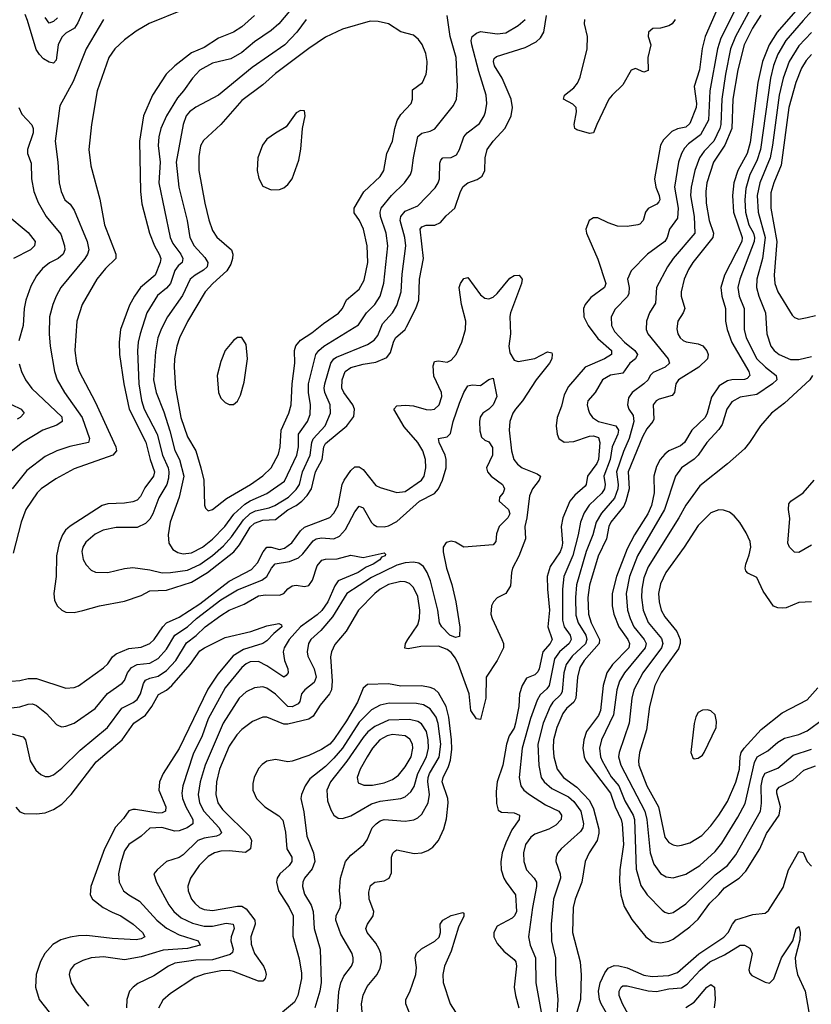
# Model space of a CAD drawing. Header units: inches. Extents: x 1682530 to 1839546, y 640742 to 791647.
# Tile 138 of 256: x 1723589 to 1727370, y 674447 to 679150. Entities that reach past the tile are written whole.
import ezdxf

# ---------------------------------------------------------------- set-up
doc = ezdxf.new("R2010")
doc.units = ezdxf.units.IN
doc.header["$MEASUREMENT"] = 0
doc.layers.add('B7627', color=7, linetype='Continuous')

msp = doc.modelspace()

# ---------------------------------------------------------------- linework, layer by layer
at = {"layer": 'B7627', "color": 5}
for points, elevation in [([(1727025.3, 679234.7), (1726938.3, 679061.7), (1726921.9, 679010), (1726884.3, 678810), (1726877.9, 678670), (1726840.5, 678599.5), (1726782.9, 678557.1), (1726764.1, 678535.9), (1726749.6, 678510), (1726735.5, 678470), (1726716.3, 678350), (1726734.6, 678250), (1726730, 678202.6), (1726692.1, 678150), (1726680.9, 678110), (1726670.1, 678090), (1726586.7, 678030), (1726509, 677951), (1726492.2, 677910), (1726500.1, 677870), (1726498.4, 677841.6), (1726491.6, 677828.4), (1726432.3, 677767.7), (1726414, 677730), (1726415.9, 677690), (1726430, 677660.6), (1726478.1, 677610), (1726527.4, 677570), (1726539.5, 677550), (1726529.5, 677530), (1726503.1, 677510), (1726470, 677462.1), (1726410, 677451.5), (1726372.1, 677430), (1726336.8, 677370), (1726303, 677330), (1726299.4, 677310), (1726303.2, 677290), (1726310.2, 677270), (1726324.4, 677250), (1726354, 677230), (1726436.8, 677210), (1726449.6, 677190), (1726446.1, 677170), (1726418.4, 677110), (1726408.7, 677048.7), (1726378.6, 676970), (1726384.5, 676930), (1726382.7, 676910), (1726370, 676887.8), (1726308.1, 676831.9), (1726284.9, 676795.1), (1726267.2, 676750), (1726256.7, 676690), (1726230.1, 676590.1), (1726187.9, 676490), (1726182.1, 676430), (1726182, 676282), (1726190.1, 676250), (1726218.1, 676210), (1726222.5, 676190), (1726213, 676170), (1726166.6, 676130), (1726143.3, 676096.7), (1726118.3, 675970), (1726106.5, 675953.5), (1726074.1, 675925.8), (1726060.1, 675899.9), (1726028.3, 675811.7), (1725989.3, 675670), (1725974.6, 675530), (1725982.2, 675490), (1725996.8, 675470), (1726024.6, 675450), (1726100.8, 675400.8), (1726163.9, 675370), (1726176.3, 675350), (1726174.8, 675330), (1726150, 675302.8), (1726116.8, 675283.2), (1726050, 675259.3), (1726030, 675245.7), (1726004.8, 675210), (1725994.6, 675170), (1725996.3, 675130), (1726008.8, 675090), (1726045.9, 675050), (1726057.1, 675030), (1726057.5, 675010), (1726037.8, 674910), (1726018.9, 674770), (1726026.5, 674730), (1726053, 674670), (1726053.4, 674550), (1726080.1, 674410)], 740), ([(1727410, 679234.4), (1727330, 679145.9), (1727248.2, 679050), (1727210, 678985.4), (1727189.4, 678930.6), (1727174.1, 678870), (1727126.7, 678530), (1727110, 678475), (1727076.8, 678410), (1727056.8, 678343.2), (1727052.3, 678290), (1727055.4, 678230), (1727071.5, 678170), (1727093.8, 678130), (1727098.2, 678110), (1727096, 678090), (1727028.5, 677910), (1727019.1, 677870), (1727025.5, 677830), (1727048.8, 677770), (1727048.9, 677670), (1727058.8, 677630), (1727110, 677530.8), (1727151.3, 677490), (1727202.2, 677450), (1727204.6, 677430), (1727184.6, 677410), (1727110, 677360.1), (1727030, 677347), (1726990, 677324.8), (1726966.1, 677290), (1726943.2, 677216.8), (1726928.2, 677191.8), (1726870, 677130.6), (1726830, 677069.8), (1726809.7, 677050.3), (1726750.2, 677010), (1726720.5, 676970), (1726669, 676810), (1726539.5, 676590), (1726500.6, 676490), (1726485.3, 676410), (1726492.3, 676330), (1726504, 676290), (1726522.2, 676250), (1726572.2, 676190), (1726581.7, 676170), (1726576.6, 676150), (1726477.2, 676030), (1726453.8, 675990), (1726441, 675950), (1726425.5, 675830), (1726367.1, 675710), (1726358.3, 675670), (1726363.4, 675630), (1726371.6, 675610), (1726414.3, 675534.3), (1726450.4, 675490), (1726479.3, 675419.3), (1726518.7, 675350), (1726525.1, 675330), (1726533, 675093), (1726555.4, 675015.4), (1726585.5, 674970), (1726657.5, 674897.5), (1726670, 674887.9), (1726690, 674881.8), (1726710, 674885.6), (1726770, 674927.2), (1726910, 675065.4), (1726969.9, 675110), (1727010, 675160.6), (1727126.4, 675370), (1727131.6, 675408.4), (1727130.2, 675490), (1727138.3, 675530), (1727150, 675551.8), (1727210, 675575.6), (1727283.5, 675636.5), (1727370, 675665.2)], 840), ([(1724365.4, 679194.6), (1724208.2, 679131.8), (1724145.4, 679094.6), (1724090, 679054), (1724043, 679010), (1724014.3, 678970), (1723958.5, 678810), (1723932.7, 678650), (1723919.8, 678530), (1723928.2, 678451.8), (1723972.1, 678292.1), (1723993.4, 678170), (1724049, 678030), (1724048.3, 678010), (1723999, 677961), (1723956.8, 677910), (1723887.6, 677790), (1723862.7, 677710), (1723852.3, 677570), (1723859.9, 677510), (1723873, 677470), (1723950, 677325.4), (1724048.4, 677110), (1724052.1, 677090), (1724034.3, 677070), (1723850, 677005.3), (1723762.3, 676957.7), (1723692.4, 676910), (1723672, 676890), (1723618.1, 676810), (1723596.9, 676750), (1723557.4, 676602.6)], 680), ([(1723900.1, 679210), (1723866, 679134), (1723850.1, 679109.9), (1723810, 679084.7), (1723790, 679066.3), (1723773.3, 679030), (1723763.8, 678956.2), (1723750, 678942), (1723730, 678946.6), (1723703.4, 678963.4), (1723683.1, 678983.1), (1723667.1, 679007.1), (1723625.7, 679145.7), (1723614.6, 679174.6)], 640), ([(1724710, 679170.5), (1724650, 679115), (1724610, 679090.6), (1724537.9, 679062.1), (1724470, 679016.2), (1724410, 678991.8), (1724330.2, 678930), (1724288.7, 678890), (1724222.6, 678790), (1724180.9, 678690), (1724161.6, 678570), (1724166.4, 678330), (1724172, 678270), (1724208.6, 678130), (1724232.4, 678070), (1724255.7, 678030), (1724262.7, 678010), (1724260.3, 677990), (1724236.8, 677930), (1724166, 677870), (1724137.2, 677830), (1724113.8, 677786.2), (1724070.1, 677670), (1724063.7, 677610), (1724065.8, 677550), (1724086.5, 677410), (1724112.7, 677290), (1724191.5, 677131.5), (1724211.5, 677050), (1724232.8, 676990), (1724228.6, 676970), (1724186.4, 676913.6), (1724166.7, 676873.3), (1724150, 676854.7), (1724130, 676846.8), (1724090, 676840.5), (1724010, 676837.5), (1723982.2, 676830), (1723830, 676730.6), (1723808.5, 676711.5), (1723793.6, 676690), (1723777.6, 676650), (1723764.7, 676590), (1723762.8, 676490), (1723752.9, 676410), (1723755.3, 676375.3), (1723770, 676348.7), (1723790, 676330.3), (1723810, 676319.5), (1723850, 676317.8), (1723890, 676328.1), (1723969.9, 676350.1), (1724090, 676372.9), (1724170, 676399.5), (1724210, 676421.5), (1724290, 676425.3), (1724410, 676463.7), (1724486.4, 676510), (1724611.7, 676608.3), (1724638.9, 676641.1), (1724690, 676725.8), (1724710, 676744.8), (1724750, 676759.1), (1724810, 676762.7), (1724870, 676809.1), (1724910.1, 676829.9), (1724936.2, 676850), (1724962.8, 676877.2), (1724983, 676910), (1725001.7, 676990), (1725034.3, 677050), (1725041.6, 677110), (1725050, 677126.3), (1725151.2, 677210), (1725184.9, 677255.1), (1725188.2, 677290), (1725180.9, 677310), (1725136.9, 677370), (1725127.7, 677390), (1725129.1, 677430), (1725143.1, 677470), (1725170.6, 677489.4), (1725230, 677504.9), (1725290, 677513.9), (1725343, 677537), (1725360.4, 677559.6), (1725374, 677610), (1725384, 677630), (1725429.3, 677670), (1725437, 677683), (1725481.2, 677770), (1725494.8, 677810), (1725498.3, 677910), (1725517.2, 678010), (1725501.5, 678150), (1725510, 678160.4), (1725530, 678168.3), (1725571.1, 678168.9), (1725599.4, 678180.6), (1725626.5, 678213.5), (1725666.9, 678250), (1725694, 678330), (1725706.5, 678353.5), (1725729.1, 678370.9), (1725774, 678386), (1725797.3, 678402.7), (1725810.9, 678430), (1725811.9, 678490), (1725821.3, 678530), (1725849.8, 678570), (1725907.5, 678632.5), (1725937, 678690), (1725943.4, 678730), (1725936.4, 678770), (1725893.9, 678870), (1725856.6, 678930), (1725852.1, 678950), (1725855.2, 678964.8), (1725866.4, 678973.6), (1726003.5, 679016.5), (1726055.4, 679044.6), (1726076.9, 679063.1), (1726091.7, 679090), (1726104.6, 679170)], 720), ([(1724877.1, 679190), (1724827.4, 679130), (1724790, 679097.4), (1724710, 679043.8), (1724650, 678992.5), (1724596.8, 678963.2), (1724510, 678942.2), (1724450, 678908.1), (1724414.1, 678870), (1724371.8, 678810), (1724342.8, 678777.2), (1724291, 678690), (1724263.8, 678630), (1724253.6, 678590), (1724250.8, 678549.2), (1724260.3, 678470), (1724253.6, 678370), (1724307.4, 678110), (1724320.5, 678080.4), (1724358.9, 678030), (1724369, 678010), (1724365.5, 677990), (1724345.8, 677974.2), (1724330, 677951.5), (1724310, 677889.9), (1724290, 677866.9), (1724247.7, 677832.3), (1724196.5, 677750), (1724163.7, 677650), (1724154.6, 677610), (1724151.5, 677568.5), (1724158.2, 677410), (1724171.2, 677331.2), (1724183.8, 677290), (1724245.3, 677170), (1724271.3, 677070), (1724297.5, 677010), (1724301.9, 676990), (1724300.4, 676959.6), (1724291.2, 676930), (1724254.4, 676865.6), (1724224.6, 676790), (1724210, 676764.4), (1724190, 676744), (1724150, 676724.2), (1724050, 676724.7), (1723987.7, 676712.3), (1723950, 676692), (1723904.9, 676655.1), (1723890.1, 676630), (1723885.5, 676610), (1723892.4, 676572.4), (1723906.4, 676546.4), (1723930, 676521.5), (1723951.7, 676511.7), (1724009.4, 676509.4), (1724090, 676529.3), (1724130, 676533.4), (1724210, 676522.4), (1724270, 676508.1), (1724310, 676509.6), (1724390, 676521.2), (1724450, 676548.1), (1724510, 676591.1), (1724563.2, 676636.8), (1724600.2, 676679.8), (1724658.1, 676761.9), (1724689.3, 676790.7), (1724715.9, 676804.1), (1724781.3, 676818.7), (1724807.3, 676830), (1724872.3, 676870), (1724910, 676905.4), (1724925, 676930), (1724940.4, 676990), (1724977.1, 677070), (1724984.5, 677130), (1724991.2, 677148.8), (1725047.7, 677210), (1725074, 677270), (1725072.4, 677310), (1725046.7, 677370), (1725043.9, 677390), (1725046, 677410), (1725075.4, 677510), (1725089.9, 677530), (1725102.5, 677537.5), (1725250, 677599.3), (1725281.2, 677618.8), (1725298.8, 677641.2), (1725322.3, 677697.7), (1725369.9, 677750.1), (1725390, 677785), (1725410.8, 677850), (1725415.1, 677935.1), (1725432.5, 678070), (1725429.1, 678110), (1725405.7, 678190), (1725408.8, 678210), (1725430, 678235), (1725490, 678260.2), (1725573.6, 678346.4), (1725588.4, 678370), (1725594.6, 678390), (1725595.2, 678464.8), (1725600.5, 678479.5), (1725610.7, 678489.3), (1725650, 678491), (1725675.5, 678504.5), (1725689.9, 678530.1), (1725710, 678590.2), (1725726.2, 678610), (1725785.5, 678654.5), (1725807.9, 678690), (1725813.7, 678710), (1725819.5, 678750), (1725817.4, 678790), (1725781.7, 678901.7), (1725749.1, 679030), (1725745.1, 679050), (1725750.7, 679069.3), (1725770, 679086.2), (1725790, 679093.2), (1725870, 679082.9), (1725910, 679086.8), (1725970, 679121.5), (1726003.2, 679150)], 740), ([(1724956.9, 679150), (1724912, 679090), (1724855.1, 679030), (1724698.6, 678921.4), (1724538.3, 678790), (1724430, 678732.7), (1724400.1, 678710), (1724384.6, 678690), (1724370.1, 678650), (1724337.1, 678470), (1724349.1, 678350), (1724388.2, 678190), (1724401, 678110), (1724423.1, 678070), (1724473.9, 678013.9), (1724488.2, 677990), (1724483.7, 677970), (1724467, 677953), (1724426.6, 677930), (1724403.8, 677910), (1724367.3, 677832.7), (1724294.7, 677730), (1724265.7, 677674.3), (1724249.1, 677630), (1724237, 677563), (1724228.9, 677430), (1724240.3, 677370), (1724277.3, 677277.3), (1724306.5, 677186.5), (1724330, 677092.6), (1724352.3, 677050), (1724373, 676970), (1724350.5, 676869.5), (1724307.4, 676750), (1724297.9, 676690), (1724300.9, 676650), (1724320.2, 676620.2), (1724344.6, 676604.6), (1724370, 676599.1), (1724410, 676603.3), (1724461.9, 676630), (1724510, 676668.7), (1724568.1, 676730), (1724611.4, 676788.6), (1724664, 676836), (1724690, 676852.4), (1724770, 676887.1), (1724853.4, 676946.6), (1724912.7, 677070), (1724920.3, 677110), (1724919.9, 677170), (1724963.2, 677230), (1724975.6, 677264.4), (1724977.8, 677310), (1724967.9, 677370), (1724968.3, 677410), (1725003.4, 677550), (1725018.5, 677570), (1725042, 677590), (1725207.9, 677692.1), (1725246, 677750), (1725285, 677790), (1725310.3, 677829.7), (1725328, 677892), (1725346.6, 678070), (1725338.7, 678130), (1725311.7, 678210), (1725310.4, 678230), (1725315.5, 678250), (1725364.5, 678310), (1725426.8, 678370), (1725454.9, 678410), (1725462, 678430), (1725469.2, 678490), (1725490, 678592.4), (1725510, 678607.9), (1725550, 678617.3), (1725572, 678628), (1725660.7, 678739.3), (1725674.6, 678770), (1725679.9, 678830), (1725673.8, 678970), (1725645.7, 679070), (1725629.9, 679170)], 760), ([(1726920.3, 679199.7), (1726863.4, 679070), (1726847.8, 679012.2), (1726836.3, 678910), (1726809.6, 678830), (1726821.3, 678750), (1726820.3, 678730), (1726790, 678654.6), (1726770, 678637), (1726730, 678628.4), (1726703.9, 678616.1), (1726664.5, 678575.5), (1726650.1, 678550), (1726621.5, 678390), (1726627.2, 678350), (1726643.1, 678310), (1726646, 678290), (1726640.9, 678279.1), (1726631.4, 678268.6), (1726590, 678247.7), (1726577.1, 678230), (1726567.1, 678190), (1726550, 678172.9), (1726540.7, 678170), (1726490, 678162), (1726444.4, 678164.4), (1726399.1, 678179.1), (1726350, 678203.7), (1726330, 678203.7), (1726308, 678190), (1726292.7, 678150), (1726295.8, 678130), (1726350, 678006), (1726388.5, 677890), (1726381.6, 677870), (1726317.2, 677822.9), (1726289.3, 677790), (1726281.8, 677770), (1726283.2, 677730), (1726303.3, 677690), (1726350, 677627.3), (1726415.9, 677570), (1726415.2, 677550), (1726382.2, 677530), (1726290.4, 677489.6), (1726210, 677397.3), (1726190, 677358.9), (1726176, 677304), (1726155.5, 677250), (1726151.5, 677210), (1726155.3, 677170), (1726163.5, 677150), (1726190, 677132.8), (1726236, 677136), (1726310, 677160.9), (1726330, 677162.7), (1726354, 677154), (1726359.5, 677130), (1726354, 677050), (1726344.8, 677030), (1726300.1, 676970), (1726294.8, 676930), (1726290, 676921.6), (1726240.3, 676879.7), (1726216.6, 676850), (1726182.5, 676770), (1726175.7, 676730), (1726181.7, 676650), (1726178.8, 676630), (1726170, 676607.9), (1726122, 676538), (1726108.3, 676490), (1726109.2, 676430.8), (1726119, 676330), (1726111.6, 676250), (1726132.8, 676190), (1726122.8, 676170), (1726087.4, 676130), (1726070.7, 676050), (1726064.1, 676035.9), (1726050, 676020.4), (1726010, 676005.7), (1725988.4, 675970), (1725976.6, 675930), (1725972.5, 675870), (1725957.4, 675790), (1725950, 675766.6), (1725927.4, 675730), (1725913.9, 675690), (1725896, 675590), (1725869.5, 675510), (1725864, 675464), (1725865.9, 675405.9), (1725874.5, 675374.5), (1725890, 675364.7), (1725950, 675361.1), (1725975.6, 675350), (1725975.2, 675330), (1725939, 675281), (1725910, 675219.3), (1725893.8, 675170), (1725887.7, 675127.7), (1725889.1, 675090), (1725901.9, 675050), (1725911.9, 675030), (1725957.3, 674970), (1725961.5, 674890), (1725952.4, 674870), (1725940.8, 674859.2), (1725870, 674820.3), (1725852.7, 674790), (1725853.7, 674770), (1725870, 674737.4), (1725900.7, 674700.7), (1725950, 674661.5), (1725957.8, 674650), (1725961.7, 674630), (1725951.3, 674530), (1725956.4, 674490), (1725973, 674430)], 720), ([(1727078.8, 679201.2), (1727007, 679070), (1726984, 679010), (1726959.8, 678890), (1726943.1, 678770), (1726937.7, 678650), (1726932.5, 678630), (1726904.3, 678570), (1726857.8, 678522.2), (1726835.2, 678490), (1726814.1, 678430), (1726795.4, 678350), (1726792.6, 678310), (1726809.7, 678210), (1726813.8, 678130), (1726709.6, 678010), (1726683.6, 677970), (1726630.9, 677870), (1726624.8, 677795.2), (1726597.1, 677750), (1726582.7, 677710), (1726581.5, 677670), (1726589.3, 677650), (1726685.3, 677530), (1726692.1, 677510), (1726671.1, 677490), (1726614.8, 677465.2), (1726600.2, 677450), (1726590.1, 677429.9), (1726570.2, 677410), (1726514, 677370), (1726496.8, 677343.2), (1726491.3, 677310), (1726498.3, 677290), (1726518.8, 677258.8), (1726522.6, 677230), (1726500.1, 677150), (1726472.8, 677087.2), (1726439.4, 676990), (1726447.5, 676930), (1726445.8, 676910), (1726430, 676865.3), (1726366.9, 676793.1), (1726342.3, 676750), (1726327, 676690), (1726294.4, 676610), (1726248.5, 676450), (1726243.2, 676390), (1726245.7, 676305.7), (1726255.6, 676270), (1726292.9, 676210), (1726297.4, 676190), (1726290.8, 676169.2), (1726227.7, 676110), (1726199.4, 676070), (1726188.5, 676030), (1726179.2, 675940.8), (1726172.9, 675927.1), (1726134.5, 675890), (1726123, 675870), (1726089.7, 675790), (1726062.9, 675690), (1726067.7, 675587.7), (1726079.8, 675530), (1726093.1, 675510), (1726130, 675478.4), (1726210, 675438.1), (1726236, 675416), (1726269.2, 675370), (1726282.5, 675310), (1726279.3, 675290), (1726268, 675272), (1726174.7, 675190), (1726159.3, 675170), (1726151.9, 675150), (1726150.2, 675130), (1726170.1, 675070.1), (1726171.2, 675050), (1726138.1, 674950), (1726126.7, 674830), (1726129.6, 674750), (1726148.2, 674670), (1726148.6, 674590), (1726158.5, 674470), (1726154.7, 674390)], 760), ([(1727127.9, 679172.1), (1727088.8, 679110), (1727049.5, 679030), (1727019, 678910), (1726995.5, 678770), (1726989.8, 678630), (1726956.7, 678550), (1726903.3, 678470), (1726871.1, 678370), (1726865.2, 678330), (1726867, 678273), (1726882.6, 678190), (1726902.3, 678130), (1726900.1, 678110), (1726804.2, 677990), (1726782.9, 677957.1), (1726762.9, 677910), (1726748.5, 677850), (1726748.1, 677830), (1726765.6, 677770), (1726758.3, 677750), (1726733, 677710), (1726727.4, 677672.6), (1726731.6, 677650), (1726742.7, 677630), (1726757.6, 677617.6), (1726771.5, 677611.5), (1726830, 677602.1), (1726851.9, 677591.9), (1726870, 677568.9), (1726876.3, 677550), (1726873.4, 677530), (1726832.5, 677490), (1726735.7, 677430), (1726722.9, 677410), (1726716.2, 677370), (1726705.5, 677354.5), (1726643, 677337), (1726629.3, 677330), (1726614.8, 677310), (1726617.3, 677242.7), (1726612.1, 677230), (1726583.9, 677196.1), (1726563, 677157), (1726495.3, 676990), (1726499.9, 676910), (1726484.2, 676850), (1726474.1, 676825.9), (1726412.5, 676750), (1726401.9, 676730), (1726391.9, 676670), (1726352.3, 676587.7), (1726310.5, 676449.5), (1726301.8, 676390), (1726304.8, 676310), (1726318.9, 676270), (1726358.7, 676190), (1726355.8, 676170), (1726285.4, 676090), (1726264.7, 676055.3), (1726252.9, 676010), (1726244.6, 675910), (1726235.2, 675890), (1726199.8, 675860.2), (1726183.4, 675836.6), (1726154.2, 675770), (1726138.4, 675710), (1726136.4, 675670), (1726140.4, 675630), (1726156.6, 675570), (1726186, 675530), (1726250, 675484), (1726310, 675421), (1726330, 675381.4), (1726355.6, 675284.4), (1726355.7, 675264.3), (1726347.4, 675230), (1726308.3, 675170), (1726290.1, 675130), (1726273.2, 675030), (1726241.5, 674950), (1726232.7, 674910), (1726229.6, 674790), (1726265, 674650), (1726271.2, 674588.8), (1726266.8, 674470), (1726238.2, 674370)], 780), ([(1727294.4, 679190), (1727206.3, 679090), (1727168.8, 679030), (1727137.2, 678950), (1727114.5, 678850), (1727077.2, 678562.8), (1727063.5, 678510), (1727019.2, 678430), (1726999.6, 678370), (1726993.8, 678310), (1726997.9, 678230), (1727040.2, 678110), (1727037.9, 678090), (1726955.5, 677930), (1726937.7, 677870), (1726942.1, 677830), (1726959.2, 677770), (1726959.9, 677710), (1726968.1, 677670), (1726990, 677607.8), (1727071.7, 677470), (1727075.7, 677450), (1727063.9, 677436.1), (1727050, 677431.9), (1726990.3, 677430.3), (1726970, 677425.2), (1726930, 677400.7), (1726892.3, 677347.7), (1726872, 677270), (1726862, 677250), (1726798.9, 677190), (1726764.7, 677130), (1726744.9, 677115.1), (1726690, 677090.9), (1726670, 677074.9), (1726648.3, 677050), (1726630, 677015.5), (1726617.1, 676970), (1726618.7, 676890), (1726606.8, 676830), (1726588.7, 676790), (1726525.2, 676690), (1726490, 676621.9), (1726439.3, 676490), (1726419.3, 676410), (1726418.7, 676350), (1726427.1, 676310), (1726450.8, 676250), (1726492.9, 676190), (1726501.3, 676170), (1726498.2, 676150), (1726421, 676070), (1726393.9, 676030), (1726375.4, 675970), (1726363.2, 675850), (1726353, 675827), (1726296.6, 675750), (1726282.7, 675710), (1726279.2, 675670), (1726285.2, 675630), (1726293.4, 675610), (1726410, 675455.7), (1726432.4, 675390), (1726461.4, 675330), (1726466.3, 675310), (1726472.1, 675210), (1726455.8, 675090), (1726454.3, 675034.3), (1726459.3, 674970), (1726475.2, 674915.2), (1726512, 674852), (1726579.7, 674770), (1726610, 674747.6), (1726650, 674741.5), (1726690, 674749.6), (1726710, 674758.8), (1726790, 674817.1), (1726830, 674854.4), (1726885.4, 674930), (1726928.8, 674971.2), (1726955.7, 675004.3), (1727024.9, 675050), (1727057.5, 675082.5), (1727124, 675190), (1727156.4, 675263.7), (1727215.6, 675350), (1727222.6, 675390), (1727204.7, 675455.3), (1727205, 675470), (1727216.3, 675483.7), (1727281.9, 675518.1), (1727334.7, 675565.3), (1727390, 675586.3)], 820), ([(1723990.1, 679149.9), (1723906, 679010), (1723844.9, 678855.1), (1723781.5, 678738.5), (1723758.6, 678570), (1723771.8, 678470), (1723778.3, 678370), (1723786.7, 678330), (1723805.4, 678290), (1723830, 678268), (1723850, 678240.3), (1723910.8, 678090), (1723919.1, 678050), (1723913.1, 678030), (1723899.8, 678010), (1723785.9, 677870), (1723762.6, 677830), (1723747.2, 677790), (1723732.2, 677730), (1723729.4, 677649.5), (1723734.4, 677590), (1723755.5, 677470), (1723768.7, 677430), (1723802.6, 677370), (1723886.8, 677250), (1723922, 677150), (1723917.6, 677130), (1723828.8, 677111.2), (1723767.2, 677090), (1723710, 677063.4), (1723623.1, 676996.9), (1723552.7, 676910)], 660), ([(1723770, 679159.2), (1723750, 679140.8), (1723730, 679132.5), (1723710, 679160.5)], 620), ([(1726719.3, 679150), (1726705.7, 679130), (1726690, 679121), (1726650, 679109.9), (1726612.4, 679107.6), (1726591.4, 679090), (1726590.2, 679070), (1726603.2, 679030), (1726589, 678970), (1726590, 678907), (1726570, 678898.7), (1726530, 678916.5), (1726510, 678908.6), (1726470, 678838), (1726418, 678790), (1726402.9, 678770), (1726345, 678650), (1726330, 678609.6), (1726310, 678606.3), (1726250, 678623), (1726240.7, 678630), (1726237.3, 678650), (1726248.4, 678710), (1726246, 678730), (1726230, 678746), (1726186.9, 678770), (1726191.1, 678790), (1726235.4, 678824.6), (1726252.9, 678847.1), (1726265.4, 678874.6), (1726299, 679010), (1726300.1, 679070), (1726286.4, 679130), (1726288.5, 679150)], 680), ([(1727370, 679088.8), (1727310, 679025.4), (1727264.3, 678950), (1727234.5, 678870), (1727216.3, 678790), (1727185, 678550), (1727173.2, 678490), (1727124.6, 678370), (1727111.3, 678310), (1727116.4, 678230), (1727148.8, 678110), (1727137, 678010), (1727108.8, 677910), (1727108.2, 677870), (1727118.9, 677830), (1727150.7, 677750), (1727157.3, 677650), (1727175.9, 677590), (1727191.8, 677570), (1727216.9, 677550), (1727270, 677527.2), (1727310, 677526.3), (1727370, 677541.8)], 860), ([(1727370, 678983.6), (1727344.7, 678955.3), (1727322.2, 678917.8), (1727295, 678850), (1727262.1, 678730), (1727225.5, 678454.5), (1727190.1, 678370), (1727177, 678323), (1727177, 678250), (1727205.4, 678090), (1727192.4, 677930), (1727195.9, 677890), (1727210.1, 677850), (1727278.5, 677738.5), (1727290, 677727.2), (1727310, 677720.3), (1727350, 677726.9), (1727390, 677736.5)], 880), ([(1723585.8, 678730), (1723599.1, 678699.1), (1723647.8, 678647.8), (1723653.9, 678630), (1723653, 678610), (1723626.2, 678530), (1723627, 678510), (1723644, 678464), (1723646.3, 678390), (1723657.1, 678330), (1723677.1, 678277.1), (1723714.8, 678210), (1723785.4, 678125.4), (1723803.8, 678070), (1723805.3, 678050), (1723797.5, 678030), (1723772.2, 678010), (1723731.5, 677988.5), (1723698.1, 677961.9), (1723670, 677927.1), (1723642.4, 677877.6), (1723618.1, 677810), (1723610.1, 677770), (1723605, 677690), (1723584.6, 677615.4)], 640), ([(1723523, 678223), (1723630, 678133.2), (1723662.7, 678090), (1723660.2, 678070), (1723640.2, 678050), (1723559.7, 678010)], 620), ([(1723550, 675991), (1723590, 675993.8), (1723630, 676003), (1723670, 676003.1), (1723810, 675957.4), (1723850, 675960.2), (1723870, 675968.4), (1723990, 676054.8), (1724010, 676074), (1724033.1, 676106.9), (1724050, 676120.7), (1724110, 676146), (1724170, 676153.1), (1724209.9, 676170.1), (1724230.8, 676189.2), (1724272.5, 676250), (1724290.7, 676269.3), (1724350, 676296.4), (1724450, 676360.2), (1724590, 676468.6), (1724696.2, 676523.8), (1724724.5, 676555.5), (1724752, 676608), (1724769.7, 676630.3), (1724790, 676630.4), (1724830, 676620.2), (1724854.5, 676625.5), (1724889.3, 676650.8), (1724930.7, 676709.3), (1724950, 676726.1), (1725070, 676772.6), (1725090, 676792.6), (1725110.3, 676829.7), (1725129.9, 676930), (1725138.4, 676950), (1725170, 676996.8), (1725190, 677015), (1725210, 677014.8), (1725230, 677002.3), (1725290, 676925), (1725310, 676914.8), (1725390, 676891), (1725430, 676896.8), (1725508.8, 676950), (1725521.3, 676970), (1725529.2, 677010), (1725526.9, 677050), (1725515.2, 677090), (1725491, 677130), (1725425.5, 677205.5), (1725376.5, 677290), (1725390, 677305), (1725431, 677309), (1725470, 677305.1), (1725530, 677287.7), (1725550, 677286.3), (1725570, 677290.2), (1725591.8, 677310), (1725605.2, 677350), (1725603.4, 677370), (1725566.8, 677446.8), (1725563.1, 677496.9), (1725570, 677517.8), (1725590, 677519.8), (1725630, 677514.2), (1725650, 677524), (1725673.5, 677550), (1725700.7, 677610), (1725717.5, 677670), (1725719.5, 677710), (1725698.7, 677790), (1725687.9, 677870), (1725693.8, 677890), (1725710, 677913.1), (1725730, 677918.9), (1725790, 677835.7), (1725810, 677820.4), (1725830, 677816.3), (1725850, 677825.1), (1725870, 677841.9), (1725930, 677914.6), (1725950, 677927.7), (1725974.4, 677930), (1725988.1, 677910), (1725986.4, 677890), (1725932.6, 677750), (1725930, 677732.3), (1725932.7, 677650), (1725924.9, 677590), (1725930, 677559.1), (1725950, 677523.5), (1725970, 677517.5), (1726050, 677531.1), (1726110, 677562.8), (1726130, 677559.1), (1726132.3, 677552.3), (1726130.1, 677530), (1726119.6, 677510), (1726055.3, 677430), (1725991.1, 677328.9), (1725956.3, 677290), (1725944.1, 677270), (1725930.6, 677230), (1725927.4, 677190), (1725937.9, 677090), (1725949.4, 677049.4), (1725966.7, 677026.7), (1725989.3, 677010), (1726061.2, 676981.2), (1726076.8, 676970), (1726069.5, 676950), (1726038.9, 676910), (1726024.3, 676875.7), (1726010.7, 676770), (1726001, 676730), (1726004.2, 676670), (1725972.1, 676587.9), (1725942.8, 676530), (1725937.5, 676510), (1725933.7, 676446.3), (1725910.1, 676409.9), (1725870, 676388.9), (1725851.9, 676370), (1725842.6, 676350), (1725839.5, 676310), (1725845, 676290), (1725891.9, 676190), (1725899.7, 676170), (1725900.2, 676150), (1725869.2, 676090), (1725817.5, 676010), (1725815.3, 675910), (1725790, 675808), (1725770, 675811), (1725743.1, 675850), (1725735.5, 675930), (1725684.2, 676070), (1725670, 676100.5), (1725650, 676127.1), (1725630, 676141.9), (1725590, 676157.3), (1725504.5, 676155.5), (1725444.8, 676144.8), (1725428.7, 676148.7), (1725432.2, 676170), (1725442.7, 676190), (1725490, 676259.6), (1725498.3, 676290), (1725500.6, 676330), (1725490, 676394.7), (1725470, 676438.2), (1725450, 676457.3), (1725430, 676465.2), (1725410, 676466.9), (1725350, 676451.8), (1725310, 676430.4), (1725284.5, 676410), (1725206.7, 676330), (1725148.4, 676230), (1725094.9, 676165.1), (1725078.2, 676130), (1725073.7, 676106.3), (1725081.2, 675990), (1725077.7, 675950), (1725068.7, 675930), (1725023.7, 675876.3), (1724990, 675822.8), (1724970, 675809.1), (1724870, 675784.9), (1724850, 675784.9), (1724770, 675818.8), (1724750, 675818.1), (1724701.6, 675798.4), (1724650, 675759.6), (1724625.5, 675734.5), (1724590, 675680.3), (1724542.6, 675570), (1724528.9, 675510), (1724525.8, 675450), (1724535.8, 675410), (1724557.2, 675377.2), (1724687.2, 675250), (1724696, 675230), (1724690.6, 675190), (1724667.4, 675172.6), (1724590, 675179.9), (1724550, 675178.2), (1724519.6, 675170), (1724490, 675152.7), (1724446.6, 675110), (1724405.1, 675050), (1724392, 675012), (1724393, 674990), (1724410, 674950.3), (1724426.2, 674930), (1724448.4, 674910), (1724470, 674899.6), (1724510, 674894.9), (1724630, 674916.1), (1724650, 674915.5), (1724670, 674903.1), (1724712.1, 674850), (1724713.2, 674830), (1724692.5, 674770), (1724694.3, 674734.3), (1724711.1, 674690), (1724752.9, 674630), (1724761.8, 674610), (1724765.6, 674590), (1724762, 674570), (1724750, 674558.5), (1724730, 674557.5), (1724610, 674604.8), (1724590, 674609.5), (1724550, 674607.7), (1724469.4, 674590.6), (1724425.4, 674574.6), (1724310, 674498.7), (1724272.1, 674467.9), (1724251.3, 674428.7)], 680), ([(1723586.2, 677506.2), (1723597.4, 677470), (1723617.1, 677430), (1723647.7, 677387.7), (1723790, 677252.4), (1723792.4, 677230), (1723766.9, 677213.1), (1723699.1, 677190), (1723601.8, 677130), (1723510, 677056.5)], 640), ([(1723550, 675863.6), (1723590, 675868.4), (1723630, 675880.8), (1723650, 675881.9), (1723670, 675874.8), (1723716.6, 675836.6), (1723764.2, 675784.2), (1723777.1, 675777.1), (1723790, 675773), (1723810, 675775.2), (1723850, 675790.2), (1723950, 675859.4), (1724008.9, 675931.1), (1724078.5, 675981.5), (1724090, 675994.3), (1724104.5, 676030), (1724123.4, 676056.6), (1724150, 676070.1), (1724210, 676076.7), (1724250, 676098.9), (1724290, 676142.9), (1724330, 676210.6), (1724390, 676250.5), (1724433.6, 676290), (1724550, 676379.3), (1724630, 676427.3), (1724746.2, 676473.8), (1724768.8, 676491.2), (1724791.5, 676530), (1724809.4, 676550.6), (1724878.3, 676561.7), (1724920.2, 676579.8), (1724941.5, 676598.5), (1724990, 676660.4), (1725004.4, 676670), (1725030, 676675.1), (1725090, 676670.1), (1725116.7, 676683.3), (1725145.5, 676714.5), (1725190, 676799.6), (1725210, 676826.3), (1725230, 676818), (1725269.1, 676749.1), (1725279.4, 676739.4), (1725294.8, 676730), (1725330, 676727.2), (1725350, 676732.5), (1725390, 676753.4), (1725499, 676850), (1725570, 676886.7), (1725589.1, 676910), (1725608.7, 676950), (1725626.6, 677010), (1725626, 677050), (1725620.6, 677070), (1725591.7, 677130), (1725588.7, 677150), (1725630, 677157.6), (1725646.3, 677173.7), (1725659.7, 677230), (1725690, 677318), (1725710, 677368.8), (1725730, 677401.3), (1725750, 677405.3), (1725790, 677403.2), (1725830, 677431.8), (1725850, 677437.3), (1725868, 677350), (1725850.2, 677310), (1725830, 677289), (1725801.5, 677270), (1725788.9, 677251.1), (1725784.6, 677230), (1725786.6, 677186.6), (1725795.2, 677155.2), (1725810, 677141.1), (1725830, 677133.1), (1725846.8, 677106.8), (1725847, 677070), (1725819.2, 677010), (1725823.8, 676990), (1725841.2, 676970), (1725894.3, 676930), (1725900, 676920), (1725905.2, 676910), (1725897.7, 676890), (1725881.3, 676870), (1725878.4, 676850), (1725923.2, 676810), (1725930.1, 676790), (1725920.2, 676770), (1725879.6, 676730), (1725866.3, 676693.7), (1725862.3, 676657.7), (1725850, 676642), (1725710, 676631), (1725670, 676654.2), (1725650, 676659.3), (1725626.3, 676653.7), (1725611.5, 676630), (1725611.4, 676608.6), (1725627.3, 676530), (1725652.3, 676452.3), (1725671.6, 676370), (1725691.3, 676248.7), (1725690, 676204.5), (1725670, 676199.3), (1725642.9, 676210), (1725605.5, 676250), (1725594.6, 676270), (1725585.5, 676330), (1725550.3, 676470), (1725535.5, 676510), (1725517.6, 676537.6), (1725494.8, 676554.8), (1725470, 676559.7), (1725430, 676556), (1725390, 676544.2), (1725270, 676486.1), (1725152.1, 676410), (1725082.4, 676297.6), (1725026.7, 676233.3), (1724980.2, 676190), (1724968, 676170), (1724961.6, 676130), (1724965.1, 676110), (1724996, 676050), (1725005.6, 676010), (1724995.6, 675984.4), (1724950.2, 675950), (1724935.3, 675930), (1724926.6, 675893.4), (1724918.4, 675881.6), (1724890, 675867.8), (1724870, 675869.9), (1724810, 675928.7), (1724770, 675957.4), (1724750, 675963), (1724710, 675958.9), (1724670, 675939.9), (1724636.6, 675910), (1724560.1, 675790), (1724474.4, 675590), (1724451.2, 675510), (1724441.8, 675450), (1724448.5, 675410), (1724468.9, 675370), (1724541.4, 675290), (1724553.2, 675266.8), (1724543.7, 675256.3), (1724529.6, 675250.4), (1724470, 675241.5), (1724440.2, 675230), (1724370, 675161.9), (1724350, 675148.5), (1724290.9, 675129.1), (1724245.5, 675090), (1724230.4, 675070), (1724243.2, 675030), (1724301.7, 674921.7), (1724324.7, 674890), (1724360.7, 674860.7), (1724415.1, 674835.1), (1724470, 674820.8), (1724510, 674820.9), (1724575, 674835), (1724609.4, 674829.4), (1724612.9, 674810), (1724598.4, 674770), (1724597.7, 674750), (1724609, 674710), (1724605.5, 674694.5), (1724594.9, 674685.1), (1724510, 674659.1), (1724430, 674658.8), (1724330, 674643.4), (1724299.7, 674630), (1724230, 674583.9), (1724154, 674546), (1724130.3, 674530), (1724113.6, 674510), (1724100.7, 674470), (1724098.9, 674430)], 660), ([(1727375.8, 677450), (1727362.6, 677430), (1727241.3, 677318.7), (1727179, 677270), (1727127.7, 677210), (1727075.2, 677130), (1727050, 677100.9), (1726970, 677028.7), (1726836.5, 676923.5), (1726770, 676831.6), (1726736.3, 676770), (1726590, 676535.9), (1726570, 676484), (1726559.9, 676430), (1726558.7, 676390), (1726565.9, 676330), (1726590.3, 676270.3), (1726654.2, 676194.2), (1726660.7, 676170), (1726654, 676150), (1726564.4, 676030), (1726521.5, 675950), (1726512.3, 675910), (1726499.2, 675790), (1726451.6, 675650), (1726449.6, 675630), (1726459.9, 675590), (1726575.4, 675370), (1726584.3, 675330), (1726599.7, 675170), (1726617, 675117), (1726650, 675072), (1726675.9, 675055.9), (1726710, 675051.5), (1726770, 675069.5), (1726836.8, 675110), (1726910, 675177.2), (1726942.3, 675217.7), (1727019.5, 675340.5), (1727053.5, 675406.5), (1727097.8, 675602.2), (1727111.7, 675630), (1727162.1, 675657.9), (1727210, 675699.6), (1727241.6, 675718.4), (1727310, 675735.8), (1727350, 675752.8), (1727427.1, 675810)], 860), ([(1723550, 677311.6), (1723596.5, 677290), (1723610.2, 677270), (1723591.6, 677250), (1723577.7, 677242.3)], 620), ([(1727370, 676640.3), (1727310, 676605.7), (1727290, 676606), (1727265.1, 676630), (1727258, 676650), (1727267.8, 676767.8), (1727261.1, 676810), (1727262.8, 676837.2), (1727271.1, 676850), (1727330, 676890.9), (1727383.6, 676950)], 860), ([(1727370.2, 676369.8), (1727310, 676367.1), (1727250, 676341.6), (1727230, 676338.5), (1727210, 676340.3), (1727189.1, 676349.1), (1727140, 676420), (1727110, 676485.6), (1727067.2, 676507.2), (1727057.5, 676517.5), (1727053.5, 676530), (1727057.1, 676550), (1727073.3, 676593.3), (1727080.4, 676630), (1727077, 676657), (1727059, 676699), (1727028.5, 676748.5), (1727000.7, 676780.7), (1726978.2, 676798.2), (1726950, 676807.4), (1726928.4, 676808.4), (1726890, 676793.8), (1726830, 676734.6), (1726763.2, 676630), (1726674.7, 676510), (1726650, 676455.4), (1726640.6, 676410), (1726643.1, 676370), (1726652.4, 676330), (1726670, 676297.7), (1726727.5, 676227.5), (1726742.8, 676190), (1726743.4, 676170), (1726735.5, 676144.5), (1726653, 676030), (1726622.1, 675970), (1726596.2, 675870), (1726581.9, 675758.1), (1726549.2, 675650), (1726543.9, 675610), (1726546.6, 675590), (1726584.5, 675490), (1726639.3, 675390), (1726670, 675245.8), (1726690, 675219.7), (1726710, 675208.5), (1726730, 675204.6), (1726750, 675207.1), (1726790, 675219), (1726846.5, 675253.5), (1726890, 675299.8), (1726927.8, 675350), (1726970, 675415.9), (1727010, 675508.1), (1727027.4, 675570), (1727029.9, 675630), (1727035.2, 675650), (1727048.6, 675671.4), (1727130, 675759.5), (1727230, 675840.2), (1727350, 675901.7), (1727401.4, 675958.6)], 880), ([(1723430, 675770.9), (1723605.3, 675725.3), (1723617.1, 675710), (1723639.4, 675610), (1723665.6, 675565.6), (1723690, 675544.4), (1723710, 675536.1), (1723730, 675535.3), (1723750, 675542.8), (1723790, 675575.2), (1723878.4, 675661.6), (1724009.2, 675770), (1724077.7, 675862.3), (1724131.4, 675888.6), (1724150, 675903.3), (1724165.6, 675930), (1724180.3, 675979.7), (1724190, 675996), (1724210, 676005.2), (1724250, 676013.8), (1724290, 676040.8), (1724335.1, 676090), (1724386.4, 676173.6), (1724431.7, 676208.3), (1724475.3, 676250), (1724550, 676304.2), (1724590, 676329.1), (1724661.2, 676358.8), (1724730, 676398.6), (1724763.5, 676403.5), (1724830, 676401.2), (1724850.4, 676409.6), (1724870, 676432.4), (1724890, 676446.5), (1724910, 676449.4), (1724950, 676443.5), (1724970, 676447.1), (1724987.6, 676472.4), (1725010, 676541.2), (1725031.8, 676568.2), (1725050, 676573.1), (1725105, 676575), (1725170, 676592.1), (1725230, 676581.1), (1725330, 676604), (1725336.7, 676596.7), (1725334.9, 676590), (1725317.6, 676582.4), (1725309, 676570), (1725276.9, 676550), (1725244.2, 676535.8), (1725204.8, 676510), (1725109.5, 676470.5), (1725093.6, 676446.4), (1725060.5, 676370), (1725031.9, 676328.1), (1725010, 676307.4), (1724930.5, 676250), (1724875.3, 676190), (1724851.8, 676150), (1724847.2, 676130), (1724853.6, 676090), (1724870.1, 676050), (1724871.5, 676030), (1724862.1, 676017.9), (1724850, 676009), (1724770, 676064.3), (1724730, 676084.8), (1724690, 676082.9), (1724670, 676073.1), (1724650, 676055.2), (1724570, 675958.1), (1724489.4, 675810), (1724460.1, 675730), (1724418.2, 675641.8), (1724367.7, 675490), (1724363.7, 675456.3), (1724366.3, 675430), (1724381.8, 675390), (1724416.5, 675330), (1724415.6, 675310), (1724389.1, 675290.9), (1724350, 675275.3), (1724330, 675273.6), (1724267.5, 675292.5), (1724211.1, 675288.9), (1724169.2, 675250.8), (1724110.2, 675210), (1724090, 675179.7), (1724070, 675118.4), (1724061.1, 675070), (1724064.2, 675030), (1724085.6, 674990), (1724110.1, 674970.1), (1724160.7, 674940.7), (1724244, 674850), (1724290, 674811), (1724350, 674779.4), (1724441.7, 674750), (1724450.3, 674730), (1724390, 674713.9), (1724274.2, 674705.8), (1724170, 674673.3), (1724090, 674659.6), (1723990, 674674.6), (1723930, 674668.9), (1723890, 674656.5), (1723850, 674635.6), (1723830.3, 674610), (1723826, 674590), (1723834.6, 674550), (1723859.6, 674510), (1723918.5, 674438.5)], 640), ([(1723570, 675388.2), (1723590, 675366.7), (1723610, 675358.3), (1723670, 675356.3), (1723710, 675362.5), (1723750, 675377.1), (1723790, 675404), (1723835.6, 675450), (1723954.2, 675605.8), (1724078.4, 675710), (1724134.7, 675790), (1724190, 675828.1), (1724220.5, 675870), (1724252.7, 675927.3), (1724290, 675947.9), (1724316.1, 675970), (1724402.9, 676070), (1724450, 676135), (1724471.9, 676150), (1724570, 676198.6), (1724692.4, 676227.6), (1724770, 676254.8), (1724826.7, 676266.7), (1724839.7, 676259.7), (1724841.5, 676250), (1724802.1, 676217.9), (1724770, 676182.5), (1724750.1, 676169.9), (1724657.5, 676142.5), (1724608, 676112), (1724535.2, 676024.8), (1724487.9, 675952.1), (1724351.1, 675668.9), (1724274, 675550), (1724256.4, 675510), (1724253.3, 675470), (1724286.7, 675390), (1724286.2, 675370), (1724270, 675362.1), (1724250, 675360.3), (1724142.4, 675377.6), (1724130, 675378), (1724110, 675370.6), (1724084.9, 675335.1), (1724046.3, 675293.7), (1723993.6, 675190), (1723928.8, 675010), (1723926, 674970), (1723936.8, 674950), (1723988.5, 674910), (1724030, 674886.9), (1724072.6, 674870), (1724130.9, 674830), (1724176.3, 674790), (1724186.3, 674770), (1724170, 674759.8), (1724145, 674755), (1724030, 674761.9), (1723910, 674776.1), (1723870, 674775.1), (1723830, 674767.9), (1723785.5, 674754.5), (1723747.2, 674732.8), (1723709.6, 674690.4), (1723687.9, 674652.1), (1723667.5, 674590), (1723665, 674530), (1723682.6, 674470), (1723729.4, 674410)], 620), ([(1725226.7, 674390), (1725222, 674450), (1725228.7, 674491.3), (1725248, 674532), (1725295.7, 674590), (1725310, 674620.3), (1725316.7, 674650), (1725313.7, 674690), (1725306.1, 674710), (1725290, 674739.4), (1725248.5, 674790), (1725242.8, 674810), (1725250.5, 674830), (1725277.7, 674870), (1725280.6, 674890), (1725257.8, 674950), (1725256.7, 674983.3), (1725264.6, 675015.4), (1725285.6, 675030), (1725330, 675036.3), (1725353.8, 675050), (1725365, 675075), (1725364.9, 675150), (1725370.4, 675169.6), (1725380.8, 675179.2), (1725390, 675184.6), (1725472.5, 675167.5), (1725510, 675171.4), (1725537.7, 675182.3), (1725562, 675198), (1725590, 675229), (1725614.7, 675285.3), (1725627, 675333), (1725635.4, 675410), (1725633.3, 675430), (1725607.5, 675510), (1725611.2, 675530), (1725637.3, 675582.7), (1725646.8, 675613.2), (1725653.6, 675666.4), (1725651.7, 675710), (1725638, 675818), (1725625.7, 675870), (1725590, 675935.2), (1725570, 675952.1), (1725550, 675960.7), (1725507.8, 675967.8), (1725410, 675967.5), (1725350, 675977.2), (1725250, 675974.9), (1725230, 675956.8), (1725202.4, 675890), (1725150, 675801.6), (1725090, 675712.2), (1725069.8, 675690.2), (1725030, 675663.6), (1724970, 675635), (1724890, 675607.9), (1724870, 675605.6), (1724810, 675616.4), (1724770, 675607.8), (1724746.9, 675593.1), (1724730, 675573.8), (1724708.5, 675530), (1724702.4, 675502.4), (1724702.9, 675470), (1724720.1, 675430), (1724759.3, 675390), (1724827.1, 675347.1), (1724846.3, 675326.3), (1724858.3, 675270), (1724865.2, 675190), (1724889.5, 675150), (1724888.9, 675130), (1724875.3, 675110), (1724831.4, 675070), (1724819.2, 675050), (1724816, 675030), (1724825.5, 674990), (1724876.8, 674910), (1724894.4, 674870), (1724893.5, 674773.5), (1724923.8, 674663.8), (1724935.6, 674595.6), (1724935.6, 674570), (1724917.4, 674490), (1724901.8, 674458.2), (1724843.5, 674410)], 720), ([(1725105.5, 674390), (1725113.6, 674506.4), (1725122.3, 674550), (1725137.8, 674582.2), (1725174.2, 674630), (1725181.6, 674650), (1725182.3, 674670), (1725176.5, 674690), (1725122.6, 674782.6), (1725099.3, 674850), (1725100.4, 674870), (1725120.4, 674910), (1725123.5, 674930), (1725116.2, 674990), (1725120.7, 675050), (1725145.5, 675130), (1725170, 675160.2), (1725232.4, 675210), (1725247.8, 675232.2), (1725272.8, 675290), (1725290.8, 675310), (1725310, 675323), (1725330, 675329.5), (1725430, 675321.9), (1725471.6, 675328.4), (1725490, 675337.5), (1725510, 675355.2), (1725540.4, 675410), (1725546.7, 675450), (1725538.8, 675510), (1725540.2, 675530), (1725547, 675550), (1725592.3, 675627.7), (1725600.8, 675690), (1725588.1, 675788.1), (1725578.3, 675818.3), (1725550, 675858.8), (1725517, 675877), (1725483.7, 675883.7), (1725354.1, 675885.9), (1725310, 675875.4), (1725270, 675854.1), (1725210, 675795.1), (1725130, 675671.2), (1725090, 675622.4), (1725050, 675583.5), (1724975.5, 675524.5), (1724952, 675490), (1724934.8, 675450), (1724932.5, 675430), (1724946.6, 675366.6), (1724960.1, 675250), (1724993, 675170), (1724999.4, 675130), (1724985.9, 675094.1), (1724949.4, 675050), (1724940.6, 675030), (1724939, 675010), (1724950, 674974), (1724980.4, 674920.4), (1724991.1, 674890), (1724995.5, 674810), (1725023.5, 674710), (1725028.8, 674551.2), (1725023.2, 674510), (1724999.3, 674430)], 740), ([(1726430, 674338.5), (1726366, 674450), (1726358.8, 674470), (1726354, 674510), (1726362, 674550), (1726383, 674597), (1726399.9, 674620.1), (1726427.7, 674632.3), (1726450, 674631.5), (1726490, 674620.9), (1726570, 674586.3), (1726610, 674579.7), (1726690, 674584.7), (1726730, 674598.5), (1726832.1, 674687.9), (1726951.9, 674768.1), (1726971.9, 674790), (1726992.5, 674830), (1727008.8, 674851.2), (1727090, 674876.1), (1727150, 674882.2), (1727164.6, 674895.4), (1727235.3, 675004.7), (1727260.7, 675090), (1727310, 675177.8), (1727330, 675172.2), (1727350.1, 675130.1), (1727370, 675106.5)], 780), ([(1725449.9, 674410), (1725433.7, 674450), (1725433.3, 674470), (1725452.8, 674507.2), (1725481.5, 674590), (1725483.5, 674623.5), (1725477.9, 674670), (1725484.1, 674690), (1725508.4, 674711.6), (1725571.6, 674748.4), (1725591.7, 674768.3), (1725599.2, 674790), (1725596.8, 674830), (1725610.6, 674849.4), (1725650, 674871.6), (1725705.4, 674885.4), (1725710, 674882), (1725710, 674867.8), (1725684.6, 674815.4), (1725650, 674701), (1725617.1, 674630), (1725610.6, 674590), (1725611.3, 674551.3), (1725645.5, 674450), (1725670, 674409.2)], 680), ([(1726497.3, 674397.3), (1726467.7, 674450), (1726452.7, 674490), (1726452.1, 674510), (1726462.3, 674530), (1726470, 674535.3), (1726490, 674536), (1726590, 674511.9), (1726630, 674507.9), (1726690, 674521.6), (1726750, 674525.6), (1726776.7, 674543.3), (1726839.2, 674610), (1726884.9, 674650), (1726955.7, 674684.3), (1727030, 674729.4), (1727050, 674730.2), (1727076, 674716), (1727086.8, 674690), (1727071.8, 674611.8), (1727075.6, 674595.6), (1727085.2, 674585.2), (1727150, 674552.8), (1727170, 674549.1), (1727191, 674569), (1727226.9, 674670), (1727281.5, 674750), (1727297.2, 674810), (1727310, 674819.1), (1727316.9, 674790), (1727315, 674755), (1727293.2, 674670), (1727295.2, 674630), (1727304.5, 674590), (1727340.4, 674510), (1727358.6, 674410)], 760), ([(1726770, 674431.4), (1726810, 674457.6), (1726870, 674528.8), (1726890, 674541.6), (1726907.4, 674530), (1726910.6, 674470.6), (1726905.7, 674430)], 740)]:
    msp.add_lwpolyline(points, dxfattribs=dict(at, elevation=elevation))
for points, elevation in [([(1725263.3, 679143.3), (1725130, 679103.9), (1725050, 679066), (1724970, 679012.3), (1724810, 678893.2), (1724750, 678838), (1724650, 678763.2), (1724550, 678649.1), (1724467.5, 678572.5), (1724452.2, 678547.8), (1724444.2, 678495.8), (1724445, 678430), (1724473.3, 678273.3), (1724493.2, 678193.2), (1724510, 678143.6), (1724530, 678111.1), (1724601.4, 678050), (1724607.8, 678030), (1724605.9, 678010), (1724597.4, 677982.6), (1724579.1, 677950), (1724511.5, 677890), (1724475, 677850), (1724390, 677708.6), (1724352.7, 677630), (1724338.8, 677590), (1724327.9, 677530), (1724326.7, 677490), (1724334, 677390), (1724358, 677250), (1724390, 677157.6), (1724430.6, 677090), (1724454.7, 677010), (1724467.9, 676950), (1724471.7, 676831.7), (1724477, 676817), (1724490, 676804.4), (1724510, 676810.3), (1724577.1, 676862.9), (1724692, 676930), (1724750, 676971.4), (1724790, 677010.2), (1724825.1, 677074.9), (1724832.7, 677110), (1724837.1, 677190), (1724874.6, 677270), (1724885.4, 677310), (1724889.6, 677410.4), (1724902.5, 677510), (1724901.3, 677570), (1724907.1, 677592.9), (1724930, 677619.8), (1724985.1, 677654.9), (1725040.5, 677699.5), (1725111.9, 677748.1), (1725130.5, 677770), (1725150, 677812.3), (1725210, 677862.6), (1725234.5, 677905.4), (1725252.5, 677990), (1725249.3, 678070), (1725231.1, 678150), (1725212.5, 678190), (1725187.1, 678227.1), (1725186.1, 678250), (1725232, 678328), (1725310, 678401.5), (1725328.5, 678430), (1725341.7, 678510), (1725369.9, 678570), (1725380.5, 678630), (1725392.2, 678667.8), (1725410, 678697.6), (1725458.7, 678750), (1725465.1, 678770), (1725464.8, 678815.2), (1725513.3, 678850), (1725529.8, 678890), (1725533.5, 678913.5), (1725534.8, 678950), (1725528.1, 678988.1), (1725510.7, 679030.7), (1725494.5, 679054.5), (1725470, 679075.8), (1725410, 679091.5), (1725350, 679129.6), (1725301.3, 679141.3)], 780), ([(1724930, 678716.4), (1724910, 678705.4), (1724862.5, 678637.5), (1724810, 678608.6), (1724770, 678579), (1724748.1, 678550), (1724726.8, 678490), (1724723.5, 678430), (1724731, 678391), (1724750, 678355.3), (1724790, 678336.5), (1724830, 678338), (1724850, 678347), (1724870, 678362.4), (1724891.1, 678390), (1724921.5, 678478.5), (1724932.1, 678532.1), (1724939.7, 678630), (1724952.6, 678690), (1724950, 678714)], 820), ([(1724650, 677631.8), (1724630, 677631.2), (1724610, 677618.3), (1724570.2, 677570), (1724550, 677518), (1724532.7, 677450), (1724538.6, 677370), (1724550, 677342.4), (1724570, 677322), (1724590, 677312.2), (1724610, 677312.4), (1724630, 677328), (1724644.1, 677355.9), (1724660.7, 677419.3), (1724677.7, 677530), (1724670, 677599)], 820), ([(1726873.4, 675853.4), (1726850, 675851.8), (1726830, 675840.9), (1726818.9, 675821.1), (1726810, 675788.7), (1726794.4, 675650), (1726804.2, 675624.2), (1726810, 675620.5), (1726830, 675623.1), (1726850, 675637.6), (1726858.5, 675650), (1726914.8, 675770), (1726917.6, 675797.6), (1726910, 675829.2), (1726890, 675849.4)], 920), ([(1725450, 675808), (1725350, 675804.1), (1725285.2, 675774.8), (1725251.9, 675748.1), (1725230, 675722.4), (1725151.4, 675608.6), (1725073, 675510), (1725055.7, 675470), (1725059.8, 675419.8), (1725075.5, 675375.5), (1725090.1, 675350.1), (1725110, 675336.9), (1725130, 675334.7), (1725170, 675347.2), (1725270, 675405.1), (1725310, 675416.9), (1725409.9, 675430.1), (1725430, 675438.9), (1725457.3, 675462.7), (1725472.4, 675487.6), (1725490.8, 675550), (1725532.4, 675630), (1725541, 675670), (1725540.3, 675710), (1725531.7, 675750), (1725507.5, 675787.5), (1725490, 675798.8)], 760), ([(1725370, 675736.1), (1725344.7, 675730), (1725309, 675710), (1725273.3, 675670), (1725247.8, 675630), (1725214.8, 675570), (1725200.6, 675530), (1725205.3, 675505.3), (1725233.2, 675493.2), (1725273.4, 675493.4), (1725330, 675504.4), (1725370, 675521.3), (1725397.9, 675542.1), (1725430, 675581.3), (1725458.1, 675630), (1725467.3, 675670), (1725464.9, 675690), (1725453.1, 675713.1), (1725430, 675729.9)], 780)]:
    msp.add_lwpolyline(points, close=True, dxfattribs=dict(at, elevation=elevation))

doc.saveas('drawing.dxf')
